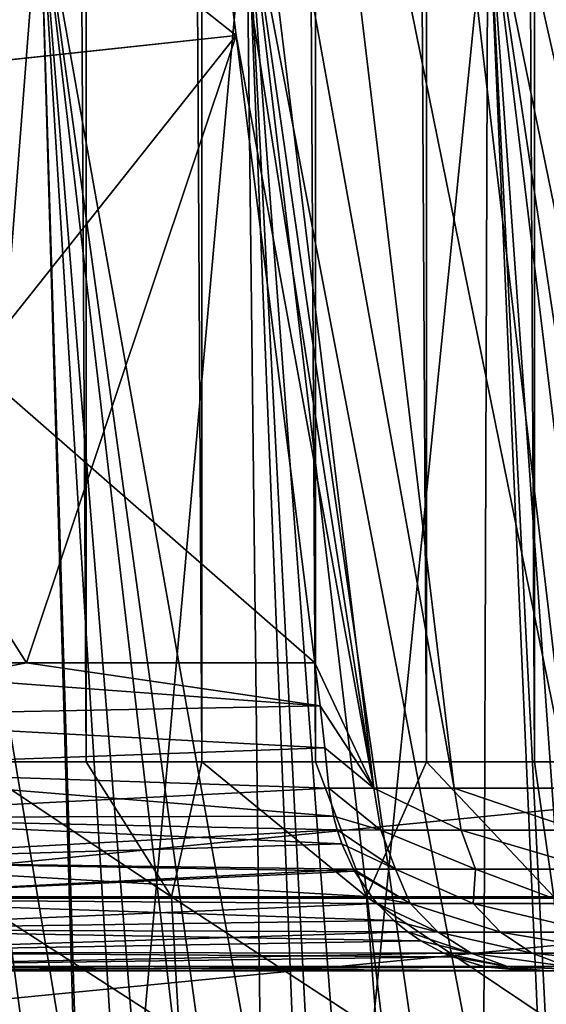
# Model space of a CAD drawing. Header units: metres. Extents: x -30 to 30, y -76 to 64.
# Tile 72 of 256: x -4.322 to -3.818, y -75.032 to -74.089. Entities that reach past the tile are written whole.
import ezdxf

# ---------------------------------------------------------------- set-up
doc = ezdxf.new("R2010")
doc.units = ezdxf.units.M
doc.layers.add('solid_508511', color=7, linetype='CONTINUOUS')

msp = doc.modelspace()

# ---------------------------------------------------------------- linework, layer by layer
at = {"layer": 'solid_508511'}
for points in [[(-4.670455, -55.200001, -22.520809), (-3.347471, -55.200001, -22.755096), (-4.670454, -74.800003, -22.520809)], [(-3.347471, -55.200001, -22.755096), (-3.347469, -74.800003, -22.755096), (-4.670454, -74.800003, -22.520809)], [(-4.257814, -74.800003, 22.60611), (-4.37, -55.200001, 22.581034), (-4.37, -74.800003, 22.581034)], [(-4.257815, -55.200001, 22.60611), (-4.37, -55.200001, 22.581034), (-4.257814, -74.800003, 22.60611)], [(-4.257815, -55.200001, 22.60611), (-4.257814, -74.800003, 22.60611), (-4.147255, -74.800003, 22.637589)], [(-4.147255, -55.200001, 22.637589), (-4.257815, -55.200001, 22.60611), (-4.147255, -74.800003, 22.637589)], [(-4.147255, -55.200001, 22.637589), (-4.147255, -74.800003, 22.637589), (-4.038687, -74.800003, 22.675369)], [(-4.038687, -55.200001, 22.675369), (-4.147255, -55.200001, 22.637589), (-4.038687, -74.800003, 22.675369)], [(-4.038687, -55.200001, 22.675369), (-4.038687, -74.800003, 22.675369), (-3.932469, -74.800003, 22.719324)], [(-3.932469, -55.200001, 22.719324), (-4.038687, -55.200001, 22.675369), (-3.932469, -74.800003, 22.719324)], [(-3.932469, -55.200001, 22.719324), (-3.932469, -74.800003, 22.719324), (-3.828951, -74.800003, 22.769308)], [(-3.828951, -55.200001, 22.769308), (-3.932469, -55.200001, 22.719324), (-3.828951, -74.800003, 22.769308)], [(-3.828951, -55.200001, 22.769308), (-3.828951, -74.800003, 22.769308), (-3.728477, -74.800003, 22.825157)], [(-3.728477, -55.200001, 22.825157), (-3.828951, -55.200001, 22.769308), (-3.728477, -74.800003, 22.825157)], [(-4.114542, -74.104652, -0.315628), (-4.190518, -73.5, -0.326183), (-4.727695, -73.618469, -0.324115)], [(-4.190518, -73.5, 0.326183), (-4.114543, -74.104637, 0.315629), (-4.727695, -73.618469, 0.324115)], [(-3.98294, -74.825127, -0.648568), (-4.190518, -73.5, -0.326183), (-4.114542, -74.104652, -0.315628)], [(-3.98294, -74.825127, -0.648568), (-4.144238, -73.5, -0.701521), (-4.190518, -73.5, -0.326183)], [(-3.98294, -74.825127, 0.648568), (-4.114543, -74.104637, 0.315629), (-4.190518, -73.5, 0.326183)], [(-3.98294, -74.825127, 0.648568), (-4.190518, -73.5, 0.326183), (-4.144238, -73.5, 0.701521)], [(-3.905993, -74.825127, 1.013738), (-4.144238, -73.5, 0.701521), (-4.064408, -73.5, 1.07118)], [(-3.905993, -74.825127, 1.013738), (-3.98294, -74.825127, 0.648568), (-4.144238, -73.5, 0.701521)], [(-3.905993, -74.825127, -1.013738), (-4.064408, -73.5, -1.07118), (-4.144238, -73.5, -0.701521)], [(-3.98294, -74.825127, -0.648568), (-3.905993, -74.825127, -1.013738), (-4.144238, -73.5, -0.701521)], [(-3.795642, -74.825127, 1.370238), (-4.064408, -73.5, 1.07118), (-3.951675, -73.5, 1.432168)], [(-3.795642, -74.825127, 1.370238), (-3.905993, -74.825127, 1.013738), (-4.064408, -73.5, 1.07118)], [(-3.795642, -74.825127, -1.370238), (-3.951675, -73.5, -1.432168), (-4.064408, -73.5, -1.07118)], [(-3.905993, -74.825127, -1.013738), (-3.795642, -74.825127, -1.370238), (-4.064408, -73.5, -1.07118)], [(-3.795642, -74.825127, 1.370238), (-3.951675, -73.5, 1.432168), (-3.806952, -73.5, 1.781561)], [(-3.652829, -74.825127, -1.715019), (-3.806952, -73.5, -1.781561), (-3.951675, -73.5, -1.432168)], [(-3.795642, -74.825127, -1.370238), (-3.652829, -74.825127, -1.715019), (-3.951675, -73.5, -1.432168)], [(-4.114542, -74.104652, -0.315628), (-4.727695, -73.618469, -0.324115), (-4.659282, -74.162971, -0.31461)], [(-4.114543, -74.104637, 0.315629), (-4.659256, -74.163185, 0.314607), (-4.727695, -73.618469, 0.324115)], [(-4.283107, -75.524872, 1.540102), (-4.465586, -73.957924, 1.618964), (-4.592767, -73.957924, 1.21202)], [(-4.350921, -75.524872, 1.336564), (-4.283107, -75.524872, 1.540102), (-4.592767, -73.957924, 1.21202)], [(-4.302426, -73.957924, -2.012865), (-4.465586, -73.957924, -1.618964), (-4.429243, -75.599998, -1.715898)], [(-4.465586, -73.957924, 1.618964), (-4.302426, -73.957924, 2.012865), (-4.429243, -75.599998, 1.715898)], [(-4.205777, -75.524872, 1.740218), (-4.302426, -73.957924, 2.012865), (-4.465586, -73.957924, 1.618964)], [(-4.283107, -75.524872, 1.540102), (-4.205777, -75.524872, 1.740218), (-4.465586, -73.957924, 1.618964)], [(-4.256749, -75.524872, -1.611524), (-4.465586, -73.957924, -1.618964), (-4.302426, -73.957924, -2.012865)], [(-4.256749, -75.524872, -1.611524), (-4.327958, -75.524872, -1.409148), (-4.465586, -73.957924, -1.618964)], [(-4.302426, -73.957924, -2.012865), (-4.429243, -75.599998, -1.715898), (-4.252026, -75.599998, -2.117257)], [(-4.302426, -73.957924, 2.012865), (-4.252026, -75.599998, 2.117257), (-4.429243, -75.599998, 1.715898)], [(-4.104604, -73.957924, -2.390549), (-4.302426, -73.957924, -2.012865), (-4.252026, -75.599998, -2.117257)], [(-4.302426, -73.957924, 2.012865), (-4.104604, -73.957924, 2.390549), (-4.252026, -75.599998, 2.117257)], [(-4.023278, -75.524872, 2.128416), (-4.104604, -73.957924, 2.390549), (-4.302426, -73.957924, 2.012865)], [(-4.119103, -75.524872, 1.936468), (-4.023278, -75.524872, 2.128416), (-4.302426, -73.957924, 2.012865)], [(-4.205777, -75.524872, 1.740218), (-4.119103, -75.524872, 1.936468), (-4.302426, -73.957924, 2.012865)], [(-4.086139, -75.524872, -2.005091), (-4.302426, -73.957924, -2.012865), (-4.104604, -73.957924, -2.390549)], [(-4.176083, -75.524872, -1.810318), (-4.256749, -75.524872, -1.611524), (-4.302426, -73.957924, -2.012865)], [(-4.086139, -75.524872, -2.005091), (-4.176083, -75.524872, -1.810318), (-4.302426, -73.957924, -2.012865)], [(-4.104604, -73.957924, -2.390549), (-4.252026, -75.599998, -2.117257), (-4.038532, -75.599998, -2.500552)], [(-4.104604, -73.957924, 2.390549), (-4.038532, -75.599998, 2.500552), (-4.252026, -75.599998, 2.117257)], [(-3.873712, -73.957924, -2.748973), (-4.104604, -73.957924, -2.390549), (-4.038532, -75.599998, -2.500552)], [(-4.104604, -73.957924, 2.390549), (-3.873712, -73.957924, 2.748973), (-4.038532, -75.599998, 2.500552)], [(-3.805045, -75.524872, 2.497709), (-3.873712, -73.957924, 2.748973), (-4.104604, -73.957924, 2.390549)], [(-3.918514, -75.524872, 2.315635), (-3.805045, -75.524872, 2.497709), (-4.104604, -73.957924, 2.390549)], [(-4.023278, -75.524872, 2.128416), (-3.918514, -75.524872, 2.315635), (-4.104604, -73.957924, 2.390549)], [(-3.879236, -75.524872, -2.38085), (-4.104604, -73.957924, -2.390549), (-3.873712, -73.957924, -2.748973)], [(-3.987117, -75.524872, -2.195409), (-4.086139, -75.524872, -2.005091), (-4.104604, -73.957924, -2.390549)], [(-3.879236, -75.524872, -2.38085), (-3.987117, -75.524872, -2.195409), (-4.104604, -73.957924, -2.390549)], [(-3.873712, -73.957924, -2.748973), (-4.038532, -75.599998, -2.500552), (-3.790582, -75.599998, -2.862514)], [(-3.873712, -73.957924, 2.748973), (-3.790582, -75.599998, 2.862514), (-4.038532, -75.599998, 2.500552)], [(-3.762738, -75.524872, -2.561001), (-3.879236, -75.524872, -2.38085), (-3.873712, -73.957924, -2.748973)], [(-3.611611, -73.957924, -3.08525), (-3.873712, -73.957924, -2.748973), (-3.790582, -75.599998, -2.862514)], [(-3.873712, -73.957924, 2.748973), (-3.611611, -73.957924, 3.08525), (-3.790582, -75.599998, 2.862514)], [(-3.553016, -75.524872, 2.844819), (-3.611611, -73.957924, 3.08525), (-3.873712, -73.957924, 2.748973)], [(-3.683122, -75.524872, 2.674235), (-3.553016, -75.524872, 2.844819), (-3.873712, -73.957924, 2.748973)], [(-3.805045, -75.524872, 2.497709), (-3.683122, -75.524872, 2.674235), (-3.873712, -73.957924, 2.748973)], [(-3.637879, -75.524872, -2.735463), (-3.873712, -73.957924, -2.748973), (-3.611611, -73.957924, -3.08525)], [(-3.637879, -75.524872, -2.735463), (-3.762738, -75.524872, -2.561001), (-3.873712, -73.957924, -2.748973)], [(-4.114542, -74.104652, -0.315628), (-4.659282, -74.162971, -0.31461), (-4.591149, -74.705223, -0.305145)], [(-4.114543, -74.104637, 0.315629), (-4.03907, -74.705238, 0.305145), (-4.659256, -74.163185, 0.314607)], [(-4.31511, -74.705238, -0.305145), (-4.114542, -74.104652, -0.315628), (-4.591149, -74.705223, -0.305145)], [(-4.31511, -74.705238, -0.305145), (-4.03907, -74.705238, -0.305145), (-4.114542, -74.104652, -0.315628)], [(-3.98294, -74.825127, 0.648568), (-4.03907, -74.705238, 0.305145), (-4.114543, -74.104637, 0.315629)], [(-3.98294, -74.825127, -0.648568), (-4.114542, -74.104652, -0.315628), (-4.03907, -74.705238, -0.305145)], [(-4.659256, -74.163185, 0.314607), (-4.03907, -74.705238, 0.305145), (-4.31511, -74.705238, 0.305145)], [(-4.31511, -74.705238, 0.305145), (-4.591149, -74.705223, 0.305145), (-4.659256, -74.163185, 0.314607)], [(-4.583984, -74.756844, -0.299756), (-4.31511, -74.705238, -0.305145), (-4.591149, -74.705223, -0.305145)], [(-4.034104, -74.74646, 0.301571), (-4.591149, -74.705223, 0.305145), (-4.31511, -74.705238, 0.305145)], [(-4.034104, -74.74646, 0.301571), (-4.583984, -74.756844, 0.299756), (-4.591149, -74.705223, 0.305145)], [(-4.034104, -74.74646, -0.301571), (-4.31511, -74.705238, -0.305145), (-4.583984, -74.756844, -0.299756)], [(-4.034104, -74.74646, -0.301571), (-4.03907, -74.705238, -0.305145), (-4.31511, -74.705238, -0.305145)], [(-4.034104, -74.74646, 0.301571), (-4.31511, -74.705238, 0.305145), (-4.03907, -74.705238, 0.305145)], [(-3.98294, -74.825127, -0.648568), (-4.03907, -74.705238, -0.305145), (-4.034104, -74.74646, -0.301571)], [(-3.98294, -74.825127, 0.648568), (-4.034104, -74.74646, 0.301571), (-4.03907, -74.705238, 0.305145)], [(-4.034104, -74.74646, 0.301571), (-4.029674, -74.786674, 0.292397), (-4.583984, -74.756844, 0.299756)], [(-4.029674, -74.786674, -0.292397), (-4.034104, -74.74646, -0.301571), (-4.583984, -74.756844, -0.299756)], [(-3.98294, -74.825127, 0.648568), (-4.029674, -74.786674, 0.292397), (-4.034104, -74.74646, 0.301571)], [(-3.98294, -74.825127, -0.648568), (-4.034104, -74.74646, -0.301571), (-4.029674, -74.786674, -0.292397)], [(-4.029674, -74.786674, 0.292397), (-4.577831, -74.806671, 0.285585), (-4.583984, -74.756844, 0.299756)], [(-4.029674, -74.786674, -0.292397), (-4.583984, -74.756844, -0.299756), (-4.577831, -74.806671, -0.285585)], [(-4.029674, -74.786674, 0.292397), (-4.025823, -74.825127, 0.277852), (-4.577831, -74.806671, 0.285585)], [(-4.025823, -74.825127, -0.277852), (-4.029674, -74.786674, -0.292397), (-4.577831, -74.806671, -0.285585)], [(-3.98294, -74.825127, 0.648568), (-4.025823, -74.825127, 0.277852), (-4.029674, -74.786674, 0.292397)], [(-3.98294, -74.825127, -0.648568), (-4.029674, -74.786674, -0.292397), (-4.025823, -74.825127, -0.277852)], [(-4.668716, -74.930527, -22.512432), (-4.670454, -74.800003, -22.520809), (-3.347469, -74.800003, -22.755096)], [(-3.346224, -74.930527, -22.746634), (-4.668716, -74.930527, -22.512432), (-3.347469, -74.800003, -22.755096)], [(-4.176261, -74.92923, 22.619911), (-4.37, -74.800003, 22.581034), (-4.368407, -74.92923, 22.572802)], [(-4.176261, -74.92923, 22.619911), (-4.257814, -74.800003, 22.60611), (-4.37, -74.800003, 22.581034)], [(-4.176261, -74.92923, 22.619911), (-4.147255, -74.800003, 22.637589), (-4.257814, -74.800003, 22.60611)], [(-4.176261, -74.92923, 22.619911), (-3.989682, -74.92923, 22.685698), (-4.147255, -74.800003, 22.637589)], [(-3.989682, -74.92923, 22.685698), (-4.038687, -74.800003, 22.675369), (-4.147255, -74.800003, 22.637589)], [(-3.989682, -74.92923, 22.685698), (-3.932469, -74.800003, 22.719324), (-4.038687, -74.800003, 22.675369)], [(-3.989682, -74.92923, 22.685698), (-3.810481, -74.92923, 22.76952), (-3.932469, -74.800003, 22.719324)], [(-3.810481, -74.92923, 22.76952), (-3.828951, -74.800003, 22.769308), (-3.932469, -74.800003, 22.719324)], [(-3.810481, -74.92923, 22.76952), (-3.728477, -74.800003, 22.825157), (-3.828951, -74.800003, 22.769308)], [(-4.021471, -74.851944, 0.263865), (-4.572764, -74.853249, 0.263096), (-4.577831, -74.806671, 0.285585)], [(-4.025823, -74.825127, 0.277852), (-4.021471, -74.851944, 0.263865), (-4.577831, -74.806671, 0.285585)], [(-4.025823, -74.825127, -0.277852), (-4.577831, -74.806671, -0.285585), (-4.572764, -74.853249, -0.263096)], [(-4.021471, -74.851944, -0.263865), (-4.025823, -74.825127, -0.277852), (-4.572764, -74.853249, -0.263096)], [(-3.976204, -74.865257, 0.631501), (-4.021471, -74.851944, 0.263865), (-4.025823, -74.825127, 0.277852)], [(-3.976204, -74.865257, 0.631501), (-4.025823, -74.825127, 0.277852), (-3.98294, -74.825127, 0.648568)], [(-3.976204, -74.865257, -0.631501), (-4.025823, -74.825127, -0.277852), (-4.021471, -74.851944, -0.263865)], [(-3.976204, -74.865257, -0.631501), (-3.98294, -74.825127, -0.648568), (-4.025823, -74.825127, -0.277852)], [(-3.899298, -74.865257, 1.00223), (-3.98294, -74.825127, 0.648568), (-3.905993, -74.825127, 1.013738)], [(-3.899298, -74.865257, 1.00223), (-3.976204, -74.865257, 0.631501), (-3.98294, -74.825127, 0.648568)], [(-3.899298, -74.865257, -1.00223), (-3.905993, -74.825127, -1.013738), (-3.98294, -74.825127, -0.648568)], [(-3.976204, -74.865257, -0.631501), (-3.899298, -74.865257, -1.00223), (-3.98294, -74.825127, -0.648568)], [(-3.787907, -74.865257, 1.364094), (-3.905993, -74.825127, 1.013738), (-3.795642, -74.825127, 1.370238)], [(-3.787907, -74.865257, 1.364094), (-3.899298, -74.865257, 1.00223), (-3.905993, -74.825127, 1.013738)], [(-3.787907, -74.865257, -1.364094), (-3.795642, -74.825127, -1.370238), (-3.905993, -74.825127, -1.013738)], [(-3.899298, -74.865257, -1.00223), (-3.787907, -74.865257, -1.364094), (-3.905993, -74.825127, -1.013738)], [(-4.021471, -74.851944, 0.263865), (-4.017955, -74.865143, 0.255646), (-4.572764, -74.853249, 0.263096)], [(-4.017955, -74.865143, -0.255646), (-4.021471, -74.851944, -0.263865), (-4.572764, -74.853249, -0.263096)], [(-4.013357, -74.878563, 0.246262), (-4.568769, -74.895203, 0.232997), (-4.572764, -74.853249, 0.263096)], [(-4.017955, -74.865143, 0.255646), (-4.013357, -74.878563, 0.246262), (-4.572764, -74.853249, 0.263096)], [(-4.017955, -74.865143, -0.255646), (-4.572764, -74.853249, -0.263096), (-4.568769, -74.895203, -0.232997)], [(-3.976204, -74.865257, 0.631501), (-4.017955, -74.865143, 0.255646), (-4.021471, -74.851944, 0.263865)], [(-3.976204, -74.865257, -0.631501), (-4.021471, -74.851944, -0.263865), (-4.017955, -74.865143, -0.255646)], [(-4.013357, -74.878563, -0.246262), (-4.017955, -74.865143, -0.255646), (-4.568769, -74.895203, -0.232997)], [(-3.962083, -74.902649, 0.609117), (-4.013357, -74.878563, 0.246262), (-4.017955, -74.865143, 0.255646)], [(-3.962083, -74.902649, 0.609117), (-4.017955, -74.865143, 0.255646), (-3.976204, -74.865257, 0.631501)], [(-3.962083, -74.902649, -0.609117), (-4.017955, -74.865143, -0.255646), (-4.013357, -74.878563, -0.246262)], [(-3.962083, -74.902649, -0.609117), (-3.976204, -74.865257, -0.631501), (-4.017955, -74.865143, -0.255646)], [(-3.962083, -74.902649, -0.609117), (-3.885392, -74.902649, -0.986332), (-3.976204, -74.865257, -0.631501)], [(-3.885392, -74.902649, -0.986332), (-3.899298, -74.865257, -1.00223), (-3.976204, -74.865257, -0.631501)], [(-3.885392, -74.902649, 0.986332), (-3.962083, -74.902649, 0.609117), (-3.976204, -74.865257, 0.631501)], [(-3.885392, -74.902649, 0.986332), (-3.976204, -74.865257, 0.631501), (-3.899298, -74.865257, 1.00223)], [(-3.772875, -74.902649, 1.354452), (-3.885392, -74.902649, 0.986332), (-3.899298, -74.865257, 1.00223)], [(-3.772875, -74.902649, 1.354452), (-3.899298, -74.865257, 1.00223), (-3.787907, -74.865257, 1.364094)], [(-3.885392, -74.902649, -0.986332), (-3.772875, -74.902649, -1.354452), (-3.899298, -74.865257, -1.00223)], [(-3.772875, -74.902649, -1.354452), (-3.787907, -74.865257, -1.364094), (-3.899298, -74.865257, -1.00223)], [(-4.013357, -74.878563, 0.246262), (-4.00225, -74.902611, 0.226432), (-4.568769, -74.895203, 0.232997)], [(-4.00225, -74.902611, -0.226432), (-4.013357, -74.878563, -0.246262), (-4.568769, -74.895203, -0.232997)], [(-3.962083, -74.902649, 0.609117), (-4.00225, -74.902611, 0.226432), (-4.013357, -74.878563, 0.246262)], [(-3.962083, -74.902649, -0.609117), (-4.013357, -74.878563, -0.246262), (-4.00225, -74.902611, -0.226432)], [(-3.984671, -74.92923, 0.19872), (-4.56577, -74.931335, 0.1962), (-4.568769, -74.895203, 0.232997)], [(-4.0012, -74.90451, 0.22468), (-3.984671, -74.92923, 0.19872), (-4.568769, -74.895203, 0.232997)], [(-4.00225, -74.902611, 0.226432), (-4.0012, -74.90451, 0.22468), (-4.568769, -74.895203, 0.232997)], [(-4.00225, -74.902611, -0.226432), (-4.568769, -74.895203, -0.232997), (-4.56577, -74.931335, -0.1962)], [(-4.0012, -74.90451, -0.22468), (-4.00225, -74.902611, -0.226432), (-4.56577, -74.931335, -0.1962)], [(-3.984671, -74.92923, -0.19872), (-4.0012, -74.90451, -0.22468), (-4.56577, -74.931335, -0.1962)], [(-3.948184, -74.935684, 0.53243), (-4.0012, -74.90451, 0.22468), (-4.00225, -74.902611, 0.226432)], [(-3.948184, -74.935684, 0.53243), (-4.00225, -74.902611, 0.226432), (-3.962083, -74.902649, 0.609117)], [(-3.948184, -74.935684, -0.53243), (-4.00225, -74.902611, -0.226432), (-4.0012, -74.90451, -0.22468)], [(-3.948184, -74.935684, -0.53243), (-3.962083, -74.902649, -0.609117), (-4.00225, -74.902611, -0.226432)], [(-3.948184, -74.935684, 0.53243), (-3.984671, -74.92923, 0.19872), (-4.0012, -74.90451, 0.22468)], [(-3.948184, -74.935684, -0.53243), (-4.0012, -74.90451, -0.22468), (-3.984671, -74.92923, -0.19872)], [(-3.948184, -74.935684, -0.53243), (-3.88767, -74.935684, -0.870434), (-3.962083, -74.902649, -0.609117)], [(-3.88767, -74.935684, -0.870434), (-3.885392, -74.902649, -0.986332), (-3.962083, -74.902649, -0.609117)], [(-3.88767, -74.935684, 0.870434), (-3.948184, -74.935684, 0.53243), (-3.962083, -74.902649, 0.609117)], [(-3.88767, -74.935684, 0.870434), (-3.962083, -74.902649, 0.609117), (-3.885392, -74.902649, 0.986332)], [(-3.88767, -74.935684, -0.870434), (-3.798276, -74.935684, -1.201972), (-3.885392, -74.902649, -0.986332)], [(-3.798276, -74.935684, 1.201972), (-3.88767, -74.935684, 0.870434), (-3.885392, -74.902649, 0.986332)], [(-3.798276, -74.935684, -1.201972), (-3.772875, -74.902649, -1.354452), (-3.885392, -74.902649, -0.986332)], [(-3.798276, -74.935684, 1.201972), (-3.885392, -74.902649, 0.986332), (-3.772875, -74.902649, 1.354452)], [(-4.663527, -75.058945, -22.487411), (-4.668716, -74.930527, -22.512432), (-3.346224, -74.930527, -22.746634)], [(-3.342505, -75.058945, -22.721352), (-4.663527, -75.058945, -22.487411), (-3.346224, -74.930527, -22.746634)], [(-3.984671, -74.92923, 0.19872), (-3.979442, -74.935577, 0.190946), (-4.56577, -74.931335, 0.1962)], [(-3.979442, -74.935577, -0.190946), (-3.984671, -74.92923, -0.19872), (-4.56577, -74.931335, -0.1962)], [(-3.963531, -74.951889, 0.16814), (-4.563642, -74.960648, 0.153732), (-4.56577, -74.931335, 0.1962)], [(-3.979442, -74.935577, 0.190946), (-3.963531, -74.951889, 0.16814), (-4.56577, -74.931335, 0.1962)], [(-3.979442, -74.935577, -0.190946), (-4.56577, -74.931335, -0.1962), (-4.563642, -74.960648, -0.153732)], [(-4.169009, -75.057678, 22.595585), (-4.176261, -74.92923, 22.619911), (-4.368407, -74.92923, 22.572802)], [(-4.169009, -75.057678, 22.595585), (-4.368407, -74.92923, 22.572802), (-4.363584, -75.057678, 22.54788)], [(-3.980072, -75.057678, 22.662203), (-3.989682, -74.92923, 22.685698), (-4.176261, -74.92923, 22.619911)], [(-4.169009, -75.057678, 22.595585), (-3.980072, -75.057678, 22.662203), (-4.176261, -74.92923, 22.619911)], [(-3.798606, -75.057678, 22.747086), (-3.810481, -74.92923, 22.76952), (-3.989682, -74.92923, 22.685698)], [(-3.980072, -75.057678, 22.662203), (-3.798606, -75.057678, 22.747086), (-3.989682, -74.92923, 22.685698)], [(-3.948184, -74.935684, 0.53243), (-3.979442, -74.935577, 0.190946), (-3.984671, -74.92923, 0.19872)], [(-3.948184, -74.935684, -0.53243), (-3.984671, -74.92923, -0.19872), (-3.979442, -74.935577, -0.190946)], [(-3.963531, -74.951889, -0.16814), (-3.979442, -74.935577, -0.190946), (-4.563642, -74.960648, -0.153732)], [(-3.92138, -74.962936, 0.498689), (-3.963531, -74.951889, 0.16814), (-3.979442, -74.935577, 0.190946)], [(-3.92138, -74.962936, 0.498689), (-3.979442, -74.935577, 0.190946), (-3.948184, -74.935684, 0.53243)], [(-3.92138, -74.962936, -0.498689), (-3.979442, -74.935577, -0.190946), (-3.963531, -74.951889, -0.16814)], [(-3.92138, -74.962936, -0.498689), (-3.948184, -74.935684, -0.53243), (-3.979442, -74.935577, -0.190946)], [(-3.861759, -74.962936, 0.844236), (-3.948184, -74.935684, 0.53243), (-3.88767, -74.935684, 0.870434)], [(-3.861759, -74.962936, -0.844236), (-3.88767, -74.935684, -0.870434), (-3.948184, -74.935684, -0.53243)], [(-3.92138, -74.962936, -0.498689), (-3.861759, -74.962936, -0.844236), (-3.948184, -74.935684, -0.53243)], [(-3.861759, -74.962936, 0.844236), (-3.92138, -74.962936, 0.498689), (-3.948184, -74.935684, 0.53243)], [(-3.861759, -74.962936, -0.844236), (-3.771749, -74.962936, -1.18314), (-3.88767, -74.935684, -0.870434)], [(-3.771749, -74.962936, -1.18314), (-3.798276, -74.935684, -1.201972), (-3.88767, -74.935684, -0.870434)], [(-3.771749, -74.962936, 1.18314), (-3.88767, -74.935684, 0.870434), (-3.798276, -74.935684, 1.201972)], [(-3.771749, -74.962936, 1.18314), (-3.861759, -74.962936, 0.844236), (-3.88767, -74.935684, 0.870434)], [(-3.963531, -74.951889, 0.16814), (-3.950282, -74.962822, 0.14984), (-4.563642, -74.960648, 0.153732)], [(-3.950282, -74.962822, -0.14984), (-3.963531, -74.951889, -0.16814), (-4.563642, -74.960648, -0.153732)], [(-3.92138, -74.962936, 0.498689), (-3.950282, -74.962822, 0.14984), (-3.963531, -74.951889, 0.16814)], [(-3.92138, -74.962936, -0.498689), (-3.963531, -74.951889, -0.16814), (-3.950282, -74.962822, -0.14984)], [(-3.937701, -74.971458, 0.132903), (-4.562257, -74.982269, 0.106799), (-4.563642, -74.960648, 0.153732)], [(-3.950282, -74.962822, 0.14984), (-3.937701, -74.971458, 0.132903), (-4.563642, -74.960648, 0.153732)], [(-3.950282, -74.962822, -0.14984), (-4.563642, -74.960648, -0.153732), (-4.562257, -74.982269, -0.106799)], [(-3.937701, -74.971458, -0.132903), (-3.950282, -74.962822, -0.14984), (-4.562257, -74.982269, -0.106799)], [(-3.889816, -74.983269, 0.461266), (-3.937701, -74.971458, 0.132903), (-3.950282, -74.962822, 0.14984)], [(-3.889816, -74.983269, 0.461266), (-3.950282, -74.962822, 0.14984), (-3.92138, -74.962936, 0.498689)], [(-3.889816, -74.983269, -0.461266), (-3.950282, -74.962822, -0.14984), (-3.937701, -74.971458, -0.132903)], [(-3.889816, -74.983269, -0.461266), (-3.92138, -74.962936, -0.498689), (-3.950282, -74.962822, -0.14984)], [(-3.937701, -74.971458, 0.132903), (-3.915802, -74.983215, 0.104139), (-4.562257, -74.982269, 0.106799)], [(-3.915802, -74.983215, -0.104139), (-3.937701, -74.971458, -0.132903), (-4.562257, -74.982269, -0.106799)], [(-3.889816, -74.983269, 0.461266), (-3.915802, -74.983215, 0.104139), (-3.937701, -74.971458, 0.132903)], [(-3.889816, -74.983269, -0.461266), (-3.937701, -74.971458, -0.132903), (-3.915802, -74.983215, -0.104139)], [(-3.889816, -74.983269, -0.461266), (-3.831352, -74.983269, -0.814972), (-3.92138, -74.962936, -0.498689)], [(-3.831352, -74.983269, -0.814972), (-3.861759, -74.962936, -0.844236), (-3.92138, -74.962936, -0.498689)], [(-3.831352, -74.983269, 0.814972), (-3.889816, -74.983269, 0.461266), (-3.92138, -74.962936, 0.498689)], [(-3.831352, -74.983269, 0.814972), (-3.92138, -74.962936, 0.498689), (-3.861759, -74.962936, 0.844236)], [(-3.740794, -74.983269, -1.161851), (-3.771749, -74.962936, -1.18314), (-3.861759, -74.962936, -0.844236)], [(-3.740794, -74.983269, 1.161851), (-3.831352, -74.983269, 0.814972), (-3.861759, -74.962936, 0.844236)], [(-3.831352, -74.983269, -0.814972), (-3.740794, -74.983269, -1.161851), (-3.861759, -74.962936, -0.844236)], [(-3.740794, -74.983269, 1.161851), (-3.861759, -74.962936, 0.844236), (-3.771749, -74.962936, 1.18314)], [(-3.907429, -74.986755, 0.093344), (-4.561508, -74.995529, 0.056779), (-4.562257, -74.982269, 0.106799)], [(-3.915802, -74.983215, 0.104139), (-3.907429, -74.986755, 0.093344), (-4.562257, -74.982269, 0.106799)], [(-3.915802, -74.983215, -0.104139), (-4.562257, -74.982269, -0.106799), (-4.561508, -74.995529, -0.056779)], [(-3.907429, -74.986755, -0.093344), (-3.915802, -74.983215, -0.104139), (-4.561508, -74.995529, -0.056779)], [(-3.907429, -74.986755, 0.093344), (-3.87741, -74.995789, 0.055289), (-4.561508, -74.995529, 0.056779)], [(-3.87741, -74.995789, -0.055289), (-3.907429, -74.986755, -0.093344), (-4.561508, -74.995529, -0.056779)], [(-3.854827, -74.995796, 0.421203), (-3.907429, -74.986755, 0.093344), (-3.915802, -74.983215, 0.104139)], [(-3.889816, -74.983269, 0.461266), (-3.854827, -74.995796, 0.421203), (-3.915802, -74.983215, 0.104139)], [(-3.854827, -74.995796, -0.421203), (-3.915802, -74.983215, -0.104139), (-3.907429, -74.986755, -0.093344)], [(-3.889816, -74.983269, -0.461266), (-3.915802, -74.983215, -0.104139), (-3.854827, -74.995796, -0.421203)], [(-3.854827, -74.995796, 0.421203), (-3.87741, -74.995789, 0.055289), (-3.907429, -74.986755, 0.093344)], [(-3.854827, -74.995796, -0.421203), (-3.907429, -74.986755, -0.093344), (-3.87741, -74.995789, -0.055289)], [(-3.889816, -74.983269, -0.461266), (-3.797788, -74.995796, -0.783524), (-3.831352, -74.983269, -0.814972)], [(-3.889816, -74.983269, -0.461266), (-3.854827, -74.995796, -0.421203), (-3.797788, -74.995796, -0.783524)], [(-3.831352, -74.983269, 0.814972), (-3.797788, -74.995796, 0.783524), (-3.889816, -74.983269, 0.461266)], [(-3.889816, -74.983269, 0.461266), (-3.797788, -74.995796, 0.783524), (-3.854827, -74.995796, 0.421203)], [(-3.831352, -74.983269, 0.814972), (-3.706772, -74.995796, 1.138836), (-3.797788, -74.995796, 0.783524)], [(-3.740794, -74.983269, 1.161851), (-3.706772, -74.995796, 1.138836), (-3.831352, -74.983269, 0.814972)], [(-3.831352, -74.983269, -0.814972), (-3.706772, -74.995796, -1.138836), (-3.740794, -74.983269, -1.161851)], [(-3.831352, -74.983269, -0.814972), (-3.797788, -74.995796, -0.783524), (-3.706772, -74.995796, -1.138836)], [(-4.561508, -74.995529, 0.056779), (-3.83698, -75, 0.005191), (-4.561314, -75, 0.005191)], [(-3.87741, -74.995789, -0.055289), (-4.561508, -74.995529, -0.056779), (-4.561314, -75, -0.005191)], [(-3.87346, -74.996582, 0.050341), (-3.83698, -75, 0.005191), (-4.561508, -74.995529, 0.056779)], [(-3.87741, -74.995789, 0.055289), (-3.87346, -74.996582, 0.050341), (-4.561508, -74.995529, 0.056779)], [(-3.83698, -75, 0.005191), (-4.561316, -75), (-4.561314, -75, 0.005191)], [(-3.83698, -75, 0.005191), (-4.561314, -75, -0.005191), (-4.561316, -75)], [(-3.87346, -74.996582, -0.050341), (-3.87741, -74.995789, -0.055289), (-4.561314, -75, -0.005191)], [(-3.87346, -74.996582, -0.050341), (-4.561314, -75, -0.005191), (-3.83698, -75, -0.005191)], [(-3.83698, -75, 0.005191), (-3.83698, -75, -0.005191), (-4.561314, -75, -0.005191)], [(-3.87346, -74.996582, -0.050341), (-3.818232, -75, -0.378848), (-3.87741, -74.995789, -0.055289)], [(-3.854827, -74.995796, -0.421203), (-3.87741, -74.995789, -0.055289), (-3.818232, -75, -0.378848)], [(-3.87741, -74.995789, 0.055289), (-3.818231, -75, 0.378858), (-3.87346, -74.996582, 0.050341)], [(-3.854827, -74.995796, 0.421203), (-3.818231, -75, 0.378858), (-3.87741, -74.995789, 0.055289)], [(-3.87346, -74.996582, -0.050341), (-3.83698, -75, -0.005191), (-3.818232, -75, -0.378848)], [(-3.87346, -74.996582, 0.050341), (-3.818231, -75, 0.378858), (-3.83698, -75, 0.005191)], [(-3.854827, -74.995796, -0.421203), (-3.818232, -75, -0.378848), (-3.762922, -75, -0.750245)], [(-3.797788, -74.995796, -0.783524), (-3.854827, -74.995796, -0.421203), (-3.762922, -75, -0.750245)], [(-3.854827, -74.995796, 0.421203), (-3.762918, -75, 0.75026), (-3.818231, -75, 0.378858)], [(-3.854827, -74.995796, 0.421203), (-3.797788, -74.995796, 0.783524), (-3.762918, -75, 0.75026)], [(-3.818231, -75, 0.378858), (-3.818232, -75, -0.378848), (-3.83698, -75, -0.005191)], [(-3.83698, -75, 0.005191), (-3.818231, -75, 0.378858), (-3.83698, -75, -0.005191)], [(-3.762918, -75, 0.75026), (-3.762922, -75, -0.750245), (-3.818232, -75, -0.378848)], [(-3.818231, -75, 0.378858), (-3.762918, -75, 0.75026), (-3.818232, -75, -0.378848)]]:
    msp.add_3dface(points, dxfattribs=at)

doc.saveas('drawing.dxf')
